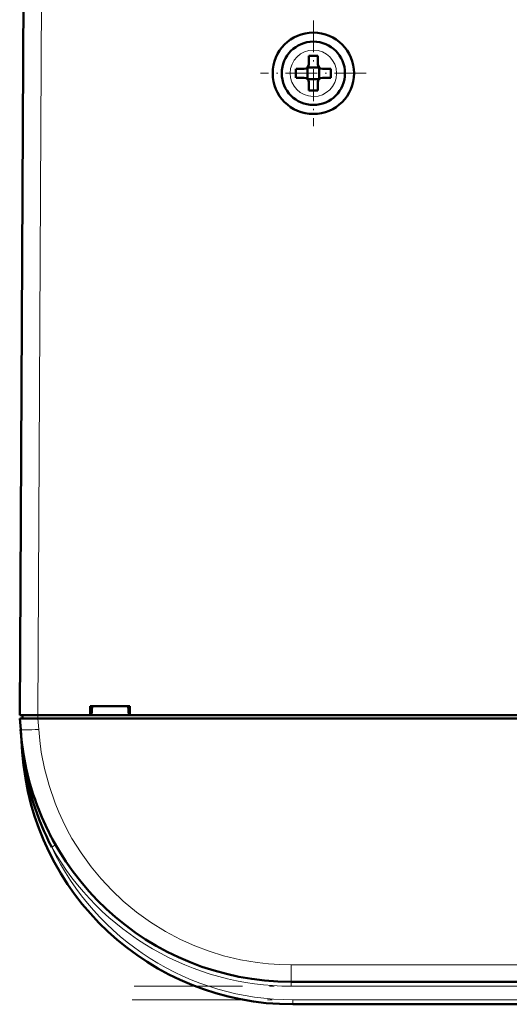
# Model space of a CAD drawing. Extents: x -2073 to 2460, y -1789 to 708.
# Tile 17 of 93: x -482 to -428, y -1562 to -1453. Entities that reach past the tile are written whole.
import ezdxf

# ---------------------------------------------------------------- set-up
doc = ezdxf.new("R2010")
doc.units = 0
doc.linetypes.add('DASHDOT', pattern=[18.5, 12, -3, 0.5, -3])

msp = doc.modelspace()

# ---------------------------------------------------------------- linework, layer by layer
at = {"color": 7, "lineweight": 50}
for p, q in [((-481.93, -1529.89), (-481.51, -1447.84)), ((-449.93, -1457.89), (-449.93, -1456.97)), ((-448.93, -1456.97), (-448.93, -1457.89)), ((-451.35, -1458.39), (-450.43, -1458.39)), ((-450.08, -1458.24), (-450.07, -1458.25)), ((-450.07, -1458.25), (-448.79, -1458.25)), ((-450.07, -1458.25), (-450.07, -1459.53)), ((-448.79, -1458.25), (-448.78, -1458.24)), ((-448.79, -1458.25), (-448.79, -1459.53)), ((-447.51, -1458.39), (-448.43, -1458.39)), ((-451.35, -1459.39), (-450.43, -1459.39)), ((-450.07, -1459.53), (-450.08, -1459.54)), ((-448.79, -1459.53), (-450.07, -1459.53)), ((-448.79, -1459.53), (-448.78, -1459.54)), ((-447.51, -1459.39), (-448.43, -1459.39)), ((-449.93, -1459.89), (-449.93, -1460.81)), ((-448.93, -1459.89), (-448.93, -1460.81)), ((-474.14, -1529.89), (-474.14, -1528.89)), ((-474.14, -1528.89), (-469.73, -1528.89)), ((-474, -1529.89), (-473.93, -1528.89)), ((-469.93, -1528.89), (-469.87, -1529.89)), ((-469.73, -1528.89), (-469.73, -1529.89)), ((-481.93, -1529.89), (-479.93, -1529.89)), ((-481.82, -1531.48), (-481.91, -1530.29)), ((-481.91, -1530.29), (-479.91, -1530.29)), ((-481.63, -1529.89), (-481.63, -1530.29)), ((-479.93, -1529.89), (-474.14, -1529.89)), ((-226.96, -1530.29), (-479.91, -1530.29)), ((-474.14, -1529.89), (-474, -1529.89)), ((-474.08, -1529.89), (-469.78, -1529.89)), ((-469.87, -1529.89), (-469.73, -1529.89)), ((-469.73, -1529.89), (-350.14, -1529.89)), ((-481.82, -1531.52), (-481.65, -1533.98)), ((-479.48, -1541.2), (-479.38, -1541.43)), ((-254.97, -1559.39), (-451.9, -1559.39)), ((-255.15, -1561.89), (-451.72, -1561.89))]:
    msp.add_line(p, q, dxfattribs=at)
at = {"color": 7, "lineweight": 18}
for p, q in [((-479.51, -1447.84), (-479.93, -1529.89)), ((-449.41, -1456.32), (-449.43, -1456.32)), ((-452, -1458.87), (-452, -1458.89)), ((-446.86, -1458.91), (-446.86, -1458.89)), ((-449.45, -1461.46), (-449.43, -1461.46)), ((-479.94, -1530.29), (-479.94, -1529.89)), ((-479.91, -1530.29), (-479.83, -1531.48)), ((-481.65, -1533.98), (-481.6, -1533.98)), ((-481.55, -1534.35), (-481.6, -1533.98)), ((-478.39, -1544.5), (-478.08, -1544.33)), ((-478.08, -1544.33), (-477.96, -1544.25)), ((-254.97, -1557.53), (-451.9, -1557.53)), ((-451.9, -1559.39), (-451.9, -1557.53)), ((-451.9, -1559.39), (-451.9, -1559.89)), ((-254.97, -1559.89), (-451.9, -1559.89)), ((-451.72, -1561.39), (-451.72, -1561.89)), ((-255.15, -1561.39), (-451.72, -1561.39))]:
    msp.add_line(p, q, dxfattribs=at)
at = {"color": 7, "linetype": 'DASHDOT', "lineweight": 18, "ltscale": 0.292499}
msp.add_line((-449.43, -1453.04), (-449.43, -1464.74), dxfattribs=at)
at = {"color": 7, "linetype": 'DASHDOT', "lineweight": 18, "ltscale": 0.2925}
msp.add_line((-443.58, -1458.89), (-455.28, -1458.89), dxfattribs=at)
at = {"color": 7, "linetype": 'DASHDOT', "lineweight": 18, "ltscale": 0.012015}
msp.add_line((-479.94, -1529.85), (-479.94, -1530.33), dxfattribs=at)
at = {"color": 7, "linetype": 'DASHDOT', "lineweight": 18}
for p, q in [((-235.28, -1559.89), (-471.59, -1559.89)), ((-235.49, -1561.39), (-471.38, -1561.39))]:
    msp.add_line(p, q, dxfattribs=at)
at = {"color": 7, "lineweight": 18}
msp.add_lwpolyline([(-479.83, -1531.48), (-479.72, -1532.72), (-479.54, -1533.98), (-479.18, -1535.81), (-478.68, -1537.68), (-478.01, -1539.65), (-477.6, -1540.63), (-477.16, -1541.61), (-476.67, -1542.58), (-476.15, -1543.53), (-475.14, -1545.14), (-474.02, -1546.7), (-472.92, -1548.02), (-471.74, -1549.28), (-470.49, -1550.47), (-469, -1551.7), (-467.45, -1552.81), (-465.81, -1553.83), (-464.13, -1554.72), (-462.55, -1555.43), (-460.96, -1556.02), (-459.37, -1556.52), (-457.49, -1556.97), (-455.65, -1557.28), (-454.38, -1557.42), (-453.14, -1557.5), (-451.9, -1557.53)], dxfattribs=at)
at = {"color": 7, "lineweight": 50}
for radius in [4.5, 3.5]:
    msp.add_circle((-449.43, -1458.89), radius, dxfattribs=at)
at = {"color": 7, "lineweight": 18}
for centre, radius, start, end in [((-449.43, -1458.89), 2.57, 90, 179.4706), ((-449.43, -1458.89), 2.57, 0, 89.4706), ((-449.43, -1458.89), 2.57, 180, 269.4706), ((-449.43, -1458.89), 2.57, 270, 359.4706), ((-421.09, -1527.24), 60.88, 184.0416, 186.3583), ((-451.9, -1529.39), 30.5, 209.6942, 269.9999), ((-451.72, -1531.89), 29.5, 205.3037, 270)]:
    msp.add_arc(centre, radius, start, end, dxfattribs=at)
at = {"color": 7, "lineweight": 50}
for centre, radius, start, end in [((-449.43, -1474.06), 17.1, 89.9978, 91.6733), ((-449.43, -1474.06), 17.1, 88.3267, 90.0022), ((-434.26, -1458.89), 17.1, 178.3267, 180.0022), ((-450.43, -1457.89), 0.5, 270, 360), ((-448.43, -1457.89), 0.5, 180, 270), ((-464.6, -1458.89), 17.1, 359.9978, 1.6733), ((-434.22, -1458.89), 17.14, 179.9996, 181.6715), ((-450.43, -1459.89), 0.5, 0, 90), ((-448.43, -1459.89), 0.5, 90, 180), ((-464.64, -1458.89), 17.14, 358.3285, 0.0004), ((-449.43, -1443.68), 17.13, 268.3286, 271.6729), ((-451.9, -1529.39), 30, 184, 270), ((-451.72, -1531.89), 30, 184, 270), ((-481.59, -1534.22), 0.135, 285.2868, 317.5747), ((-451.82, -1530.65), 29.96, 187.0814, 207.5257), ((-452.08, -1529.46), 29.8, 198.5314, 203.1815), ((-451.87, -1529.38), 30.03, 205.6025, 209.691)]:
    msp.add_arc(centre, radius, start, end, dxfattribs=at)
at = {"color": 7, "lineweight": 18}
for centre, major_axis, ratio, start_param, end_param in [((-479.83, -1531.34), (2, 0.14), 0.069587, 3.141593, 4.707523), ((-482.04, -1534.01), (0.495, 0.076), 0.164442, 5.813966, 6.277967)]:
    msp.add_ellipse(centre, major_axis=major_axis, ratio=ratio, start_param=start_param, end_param=end_param, dxfattribs=at)

doc.saveas('drawing.dxf')
